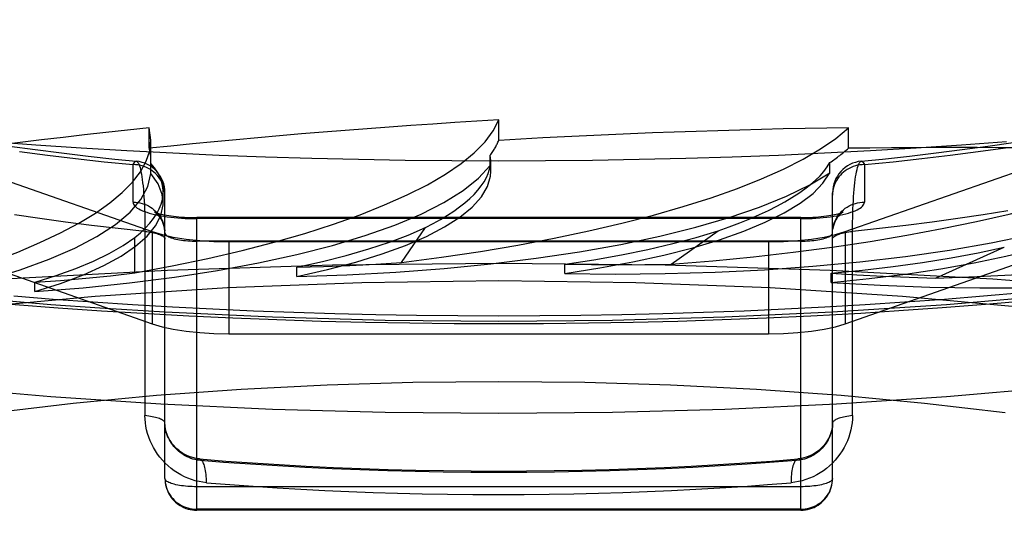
# Model space of a CAD drawing. Header units: inches. Extents: x 0 to 227, y 0 to 147.
# Tile 227 of 256: x 97.471 to 97.781, y 109.582 to 109.74. Entities that reach past the tile are written whole.
import ezdxf

# ---------------------------------------------------------------- set-up
doc = ezdxf.new("R2010")
doc.units = ezdxf.units.IN
doc.header["$LTSCALE"] = 12.4666666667
doc.header["$MEASUREMENT"] = 0
doc.linetypes.add('HIDDEN', pattern=[0.2, 0.1, -0.1])
doc.layers.get('0').update_dxf_attribs({"linetype": 'CONTINUOUS'})
doc.layers.add('DEFAULT_2', color=8, linetype='HIDDEN')

msp = doc.modelspace()

# ---------------------------------------------------------------- linework, layer by layer
at = {"color": 7, "linetype": 'Continuous'}
for p, q in [((97.4969107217, 109.6487085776), (97.5080274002, 109.6480257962)), ((97.5080274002, 109.6480257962), (97.5244232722, 109.6471219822)), ((97.7627770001, 109.6216283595), (97.7281923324, 109.619345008)), ((97.5507533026, 109.6177035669), (97.51562911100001, 109.619345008))]:
    msp.add_line(p, q, dxfattribs=at)
for points in [[(97.51562911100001, 109.619345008), (97.4810444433, 109.6216283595), (97.4471803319, 109.6245468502), (97.4142032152, 109.6280808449), (97.38228855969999, 109.6322169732), (97.35159031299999, 109.6369296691), (97.32227480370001, 109.6421992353), (97.2944803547, 109.6479946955), (97.2683607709, 109.6542904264), (97.2440359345, 109.6610506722), (97.22164399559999, 109.6682444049), (97.20128395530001, 109.675831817), (97.1830754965, 109.6837771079), (97.167094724, 109.6920372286), (97.15344041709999, 109.7005723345), (97.1421642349, 109.7093370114), (97.1333420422, 109.7182881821), (97.1270000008, 109.7273789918), (97.1231895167, 109.7365640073), (97.12295855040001, 109.7382313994)], [(98.12086702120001, 109.7382612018), (98.1206319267, 109.7365640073), (98.1168214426, 109.7273789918), (98.11047940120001, 109.7182881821), (98.1016572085, 109.7093370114), (98.0903810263, 109.7005723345), (98.0767267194, 109.6920372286), (98.0607459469, 109.6837771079), (98.0425374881, 109.675831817), (98.0221774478, 109.6682444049), (97.99978550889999, 109.6610506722), (97.9754606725, 109.6542904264), (97.94934108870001, 109.6479946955), (97.9215466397, 109.6421992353), (97.8922311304, 109.6369296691), (97.86153288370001, 109.6322169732), (97.82961822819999, 109.6280808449), (97.7966411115, 109.6245468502), (97.7627770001, 109.6216283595)], [(97.6219107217, 109.695836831), (97.60718612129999, 109.6958867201), (97.5924716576, 109.6960363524), (97.5777774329, 109.6962856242), (97.5631134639, 109.6966343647), (97.54848973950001, 109.697082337), (97.5339163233, 109.6976292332), (97.51940322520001, 109.6982746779), (97.50496038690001, 109.6990182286), (97.49059771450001, 109.6998593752), (97.4763250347, 109.7007975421), (97.46215211, 109.7018320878)], [(97.781669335, 109.7018320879), (97.76749641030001, 109.7007975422), (97.7532237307, 109.6998593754), (97.7388610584, 109.6990182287), (97.7244182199, 109.698274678), (97.7099051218, 109.6976292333), (97.6953317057, 109.697082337), (97.68070798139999, 109.6966343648), (97.6660440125, 109.6962856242), (97.6513497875, 109.6960363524), (97.6366353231, 109.6958867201), (97.6219107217, 109.695836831)], [(97.2927374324, 109.6755701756), (97.3044285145, 109.6731364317), (97.31628692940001, 109.6708078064), (97.3283076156, 109.6685826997), (97.3404875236, 109.6664594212), (97.3528209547, 109.6644370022), (97.3653036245, 109.662514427), (97.3779294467, 109.6606911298), (97.3906934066, 109.6589665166), (97.40358876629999, 109.6573403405), (97.4166097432, 109.6558123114), (97.42974886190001, 109.6543824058), (97.4429992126, 109.653050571), (97.45635344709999, 109.6518168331), (97.46980452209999, 109.6506812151), (97.4833446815, 109.6496438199), (97.4969107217, 109.6487085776)], [(97.7357882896, 109.6480235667), (97.747708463, 109.6487605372), (97.7614162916, 109.6497124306), (97.7750401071, 109.6507638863), (97.78857231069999, 109.6519147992)], [(97.5244232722, 109.6471219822), (97.53824233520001, 109.6464785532), (97.5521111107, 109.6459339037), (97.56602130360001, 109.6454881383), (97.5799647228, 109.6451413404), (97.5939329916, 109.6448935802), (97.6079183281, 109.644744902), (97.6219107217, 109.6446953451)], [(97.6219107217, 109.6446953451), (97.6360028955, 109.6447456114), (97.65008720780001, 109.6448964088), (97.66415343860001, 109.645147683), (97.6781936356, 109.6454993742), (97.6921992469, 109.6459513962), (97.7061619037, 109.6465036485), (97.7200731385, 109.6471560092), (97.7357882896, 109.6480235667)], [(97.6219107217, 109.6163863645), (97.58615094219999, 109.6167190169), (97.5507533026, 109.6177035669)], [(97.7281923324, 109.619345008), (97.6930681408, 109.6177035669), (97.65767050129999, 109.6167190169), (97.6219107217, 109.6163863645)]]:
    msp.add_lwpolyline(points, dxfattribs=at)
at = {"layer": 'DEFAULT_2', "color": 8, "linetype": 'HIDDEN'}
for p, q in [((97.3646051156, 109.7255341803), (97.5129166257, 109.6736179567)), ((97.73090481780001, 109.6736179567), (97.87921632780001, 109.7255341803)), ((97.6219107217, 109.7023511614), (97.6219107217, 109.7087833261)), ((97.5119461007, 109.699861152), (97.5119461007, 109.7062933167)), ((97.51248890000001, 109.7023597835), (97.5119461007, 109.7062933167)), ((97.73187534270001, 109.699861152), (97.73187534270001, 109.7062933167)), ((97.51249188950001, 109.6960862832), (97.51249188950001, 109.7023402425)), ((97.3646051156, 109.6965564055), (97.5129166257, 109.6446401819)), ((97.5069107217, 109.6828929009), (97.5069107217, 109.6947173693)), ((97.5124559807, 109.6951109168), (97.5124923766, 109.696087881)), ((97.5124559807, 109.6918955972), (97.5124559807, 109.6951109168)), ((97.6192057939, 109.6944353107), (97.6192057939, 109.6976506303)), ((97.61936436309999, 109.6958526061), (97.6192057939, 109.6976506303)), ((97.6193655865, 109.6925603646), (97.6193655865, 109.6958390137)), ((97.7260377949, 109.6921387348), (97.7260377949, 109.6953540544)), ((97.73090481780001, 109.6446401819), (97.87921632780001, 109.6965564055)), ((97.7369107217, 109.6947173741), (97.7369107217, 109.6828929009)), ((97.619363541, 109.6925520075), (97.6192057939, 109.6944353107)), ((97.51636721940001, 109.6826725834), (97.51636721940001, 109.6860948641)), ((97.5169107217, 109.5959595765), (97.5169107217, 109.6858336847)), ((97.7269107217, 109.5959595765), (97.7269107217, 109.6858336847)), ((97.5269107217, 109.5859595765), (97.5269107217, 109.6780572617)), ((97.7169107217, 109.6780572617), (97.5269107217, 109.6780572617)), ((97.7169107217, 109.67771652), (97.5269107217, 109.67771652)), ((97.7169107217, 109.5859595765), (97.7169107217, 109.6780572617)), ((97.5106152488, 109.6751648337), (97.51062039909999, 109.6157349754)), ((97.5129166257, 109.6736179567), (97.5129166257, 109.6446401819)), ((97.5913634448, 109.6639068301), (97.5988629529, 109.674914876)), ((97.6761741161, 109.6633698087), (97.6909452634, 109.6738735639)), ((97.73090481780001, 109.6736179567), (97.73090481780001, 109.6446401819)), ((97.50748093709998, 109.6606240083), (97.50748093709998, 109.6718018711)), ((97.7169107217, 109.6706454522), (97.5269107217, 109.6706454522)), ((97.5370390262, 109.6704695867), (97.5370390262, 109.6414918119)), ((97.5370390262, 109.6704695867), (97.70678241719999, 109.6704695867)), ((97.70678241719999, 109.6704695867), (97.70678241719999, 109.6414918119)), ((97.75933602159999, 109.6590292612), (97.7809299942, 109.6687095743)), ((97.55841507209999, 109.6595043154), (97.55841507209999, 109.6624286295)), ((97.64273454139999, 109.6604705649), (97.64273454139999, 109.663394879)), ((97.476024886, 109.6547631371), (97.476024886, 109.6576874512)), ((97.72642128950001, 109.6576325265), (97.72642128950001, 109.6605568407)), ((97.5169107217, 109.6482628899), (97.49642018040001, 109.6495909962)), ((97.7382394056, 109.6489861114), (97.7269107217, 109.6482628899)), ((97.7627770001, 109.6506061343), (97.7382394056, 109.6489861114)), ((97.5370390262, 109.6414918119), (97.70678241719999, 109.6414918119)), ((97.7268845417, 109.5952364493), (97.7269107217, 109.5959595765)), ((97.7169107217, 109.5933713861), (97.5269107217, 109.5933713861)), ((97.7266772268, 109.5938112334), (97.7268089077, 109.5945847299)), ((97.726806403, 109.5945189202), (97.7268852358, 109.5952703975)), ((97.7169107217, 109.5863003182), (97.5269107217, 109.5863003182)), ((97.7169107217, 109.5859595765), (97.5269107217, 109.5859595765))]:
    msp.add_line(p, q, dxfattribs=at)
for points in [[(97.49642018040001, 109.6495909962), (97.4810444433, 109.6506061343), (97.4471803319, 109.653524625), (97.4142032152, 109.6570586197), (97.38228855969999, 109.6611947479), (97.35159031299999, 109.6659074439), (97.32227480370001, 109.67117701), (97.2944803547, 109.6769724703), (97.2683607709, 109.6832682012), (97.2440359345, 109.690028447), (97.22164399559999, 109.6972221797), (97.20128395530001, 109.7048095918), (97.1830754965, 109.7127548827), (97.167094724, 109.7210150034), (97.15344041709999, 109.7295501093), (97.1421642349, 109.7383147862), (97.1333420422, 109.7472659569), (97.1270000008, 109.7563567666), (97.1231895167, 109.7655417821), (97.1219107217, 109.7747736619)], [(98.1219107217, 109.7747736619), (98.1206319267, 109.7655417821), (98.1168214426, 109.7563567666), (98.11047940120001, 109.7472659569), (98.1016572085, 109.7383147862), (98.0903810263, 109.7295501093), (98.0767267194, 109.7210150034), (98.0607459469, 109.7127548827), (98.0425374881, 109.7048095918), (98.0221774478, 109.6972221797), (97.99978550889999, 109.690028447), (97.9754606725, 109.6832682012), (97.94934108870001, 109.6769724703), (97.9215466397, 109.67117701), (97.8922311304, 109.6659074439), (97.86153288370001, 109.6611947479), (97.82961822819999, 109.6570586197), (97.7966411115, 109.653524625), (97.7627770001, 109.6506061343)], [(97.73593450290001, 109.6957859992), (97.7426369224, 109.6964658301), (97.7511197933, 109.6973917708), (97.75947915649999, 109.6983783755), (97.7677060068, 109.6994241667), (97.7757924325, 109.7005276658), (97.7837296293, 109.7016871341)], [(97.4680414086, 109.7005259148), (97.4761246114, 109.6994229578), (97.48434826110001, 109.6983776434), (97.4927048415, 109.6973914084), (97.5011857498, 109.6964657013), (97.50788694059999, 109.6957859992)], [(97.4711522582, 109.6987972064), (97.4799165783, 109.6976744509), (97.4888041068, 109.6966194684), (97.4978005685, 109.695633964), (97.5069107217, 109.6947173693)], [(97.7369107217, 109.6947173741), (97.7460207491, 109.6956339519), (97.75501714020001, 109.696619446), (97.7639046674, 109.6976744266), (97.772669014, 109.6987971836), (97.7812994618, 109.6999865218)], [(97.5069107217, 109.6947173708), (97.5070965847, 109.695100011), (97.5072841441, 109.695398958), (97.5074712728, 109.6956136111), (97.5076579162, 109.6957433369), (97.5078434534, 109.6957878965), (97.5078868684, 109.6957860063)], [(97.5169107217, 109.6850581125), (97.5168852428, 109.6857471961), (97.5168089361, 109.6864327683), (97.5166821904, 109.6871113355), (97.5165056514, 109.68777944), (97.516280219, 109.6884336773), (97.51600704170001, 109.6890707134), (97.51568751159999, 109.6896873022), (97.515323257, 109.6902803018), (97.5149161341, 109.6908466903), (97.5144682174, 109.6913835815), (97.51398178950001, 109.6918882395), (97.513459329, 109.6923580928), (97.51290349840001, 109.6927907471), (97.5123171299, 109.6931839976), (97.5117032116, 109.6935358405), (97.5110648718, 109.6938444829), (97.5104053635, 109.6941083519), (97.5097280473, 109.6943261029), (97.50903637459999, 109.6944966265), (97.5083338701, 109.6946190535), (97.5076241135, 109.6946927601), (97.5069107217, 109.6947173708)], [(97.5078868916, 109.695786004), (97.5080273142, 109.6957473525), (97.5082089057, 109.695622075), (97.50838763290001, 109.6954127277), (97.5085629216, 109.6951202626), (97.50873417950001, 109.6947459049), (97.50890087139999, 109.6942911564), (97.50906242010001, 109.6937577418), (97.50921833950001, 109.6931476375), (97.5093680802, 109.6924629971), (97.50951121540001, 109.6917061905), (97.5096472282, 109.6908797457), (97.50977575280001, 109.6899863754), (97.5098963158, 109.6890289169), (97.5100086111, 109.6880104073), (97.51011223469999, 109.6869338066), (97.5102069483, 109.6858022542), (97.510292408, 109.6846188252), (97.5103684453, 109.6833866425), (97.5104347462, 109.6821091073), (97.5104912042, 109.6807895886), (97.5105375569, 109.6794317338), (97.51057377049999, 109.6780392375), (97.5105996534, 109.6766157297), (97.5106152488, 109.6751648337)], [(97.7369107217, 109.6947173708), (97.7361973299, 109.6946927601), (97.7354875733, 109.6946190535), (97.7347850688, 109.6944966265), (97.73409339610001, 109.6943261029), (97.7334160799, 109.6941083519), (97.73275657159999, 109.6938444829), (97.7321182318, 109.6935358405), (97.7315043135, 109.6931839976), (97.730917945, 109.6927907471), (97.73036211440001, 109.6923580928), (97.7298396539, 109.6918882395), (97.729353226, 109.6913835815), (97.7289053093, 109.6908466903), (97.72849818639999, 109.6902803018), (97.7281339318, 109.6896873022), (97.7278144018, 109.6890707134), (97.7275412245, 109.6884336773), (97.72731579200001, 109.68777944), (97.72713925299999, 109.6871113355), (97.72701250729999, 109.6864327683), (97.7269362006, 109.6857471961), (97.7269107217, 109.6850581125)], [(97.7332010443, 109.6157349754), (97.73320619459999, 109.6751648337), (97.73322179, 109.6766157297), (97.733247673, 109.6780392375), (97.73328388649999, 109.6794317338), (97.7333302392, 109.6807895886), (97.73338669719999, 109.6821091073), (97.7334529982, 109.6833866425), (97.73352903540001, 109.6846188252), (97.7336144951, 109.6858022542), (97.7337092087, 109.6869338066), (97.73381283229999, 109.6880104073), (97.7339251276, 109.6890289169), (97.7340456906, 109.6899863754), (97.7341742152, 109.6908797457), (97.734310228, 109.6917061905), (97.7344533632, 109.6924629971), (97.7346031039, 109.6931476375), (97.7347590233, 109.6937577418), (97.73492057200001, 109.6942911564), (97.7350872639, 109.6947459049), (97.7352585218, 109.6951202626), (97.7354338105, 109.6954127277), (97.7356125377, 109.695622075), (97.7357941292, 109.6957473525), (97.7359345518, 109.695786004)], [(97.7359345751, 109.6957860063), (97.73597799, 109.6957878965), (97.73616352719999, 109.6957433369), (97.73635017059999, 109.6956136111), (97.7365372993, 109.695398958), (97.73672485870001, 109.695100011), (97.7369107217, 109.6947173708)], [(97.3980673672, 109.6463910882), (97.41214892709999, 109.6482719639), (97.4255232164, 109.6504216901), (97.4382287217, 109.6528483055), (97.45014998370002, 109.6555276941), (97.4612051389, 109.6584453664), (97.4713318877, 109.6615804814), (97.48045659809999, 109.6649150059), (97.488531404, 109.6684260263), (97.4954950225, 109.6720928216), (97.5013140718, 109.6758907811), (97.50594078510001, 109.6797978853), (97.5093570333, 109.6837856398), (97.5115245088, 109.6878137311), (97.5124559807, 109.6918955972)], [(97.476024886, 109.6547631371), (97.49115444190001, 109.655982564), (97.5057678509, 109.6574985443), (97.51990840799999, 109.6593172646), (97.53344622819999, 109.6614201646), (97.5462909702, 109.6637966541), (97.558367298, 109.6664290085), (97.5695905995, 109.6693027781), (97.5798983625, 109.6723975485), (97.5892163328, 109.6756956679), (97.59749512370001, 109.6791743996), (97.6046729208, 109.6828142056), (97.61071275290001, 109.6865878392), (97.61554984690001, 109.6904573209), (97.6192057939, 109.6944353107)], [(97.51636458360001, 109.6826744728), (97.5160404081, 109.685353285), (97.5147435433, 109.6886336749), (97.5124559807, 109.6918955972)], [(97.55841507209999, 109.6595043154), (97.5680752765, 109.66169538), (97.57699381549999, 109.6640584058), (97.58519355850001, 109.666601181), (97.59260589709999, 109.6693003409), (97.5991808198, 109.6721413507), (97.6048854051, 109.6751055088), (97.60967684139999, 109.6781757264), (97.6135347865, 109.681332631), (97.6164274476, 109.6845584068), (97.61834636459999, 109.6878312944), (97.61927009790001, 109.6911201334), (97.619363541, 109.6925520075)], [(97.55841507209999, 109.6595043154), (97.5741329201, 109.660025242), (97.5895414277, 109.660861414), (97.604687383, 109.6620169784), (97.6194304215, 109.6634794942), (97.6336744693, 109.6652425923), (97.6473334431, 109.6672922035), (97.6603143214, 109.6696179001), (97.6725418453, 109.6722023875), (97.68393104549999, 109.6750316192), (97.6944180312, 109.6780854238), (97.7039288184, 109.6813473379), (97.71240871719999, 109.6847921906), (97.719768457, 109.6883854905), (97.7260377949, 109.6921387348)], [(97.64273454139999, 109.6604705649), (97.6537180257, 109.6621941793), (97.6640864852, 109.6641204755), (97.6738676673, 109.6662560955), (97.68297832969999, 109.668581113), (97.6913594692, 109.6710834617), (97.69896611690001, 109.6737462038), (97.70574464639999, 109.6765544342), (97.711662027, 109.6794899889), (97.7166749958, 109.6825367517), (97.7207606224, 109.685673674), (97.7238768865, 109.6888710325), (97.7260377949, 109.6921387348)], [(97.476024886, 109.6547631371), (97.4840682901, 109.6573550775), (97.4912659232, 109.6600830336), (97.49763508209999, 109.6629557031), (97.5031238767, 109.6659469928), (97.50769280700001, 109.669040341), (97.51132199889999, 109.6722158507), (97.51398075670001, 109.6754547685), (97.51566204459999, 109.6787371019), (97.5163465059, 109.6820438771), (97.51636458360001, 109.6826744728)], [(97.5069107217, 109.6828929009), (97.50694704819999, 109.6825807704), (97.5070558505, 109.6822704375), (97.5072375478, 109.6819612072), (97.50749088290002, 109.6816551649), (97.50781523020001, 109.681353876), (97.5082091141, 109.6810582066), (97.50867155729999, 109.6807691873), (97.5092004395, 109.6804878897), (97.5097941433, 109.6802154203), (97.51045018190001, 109.6799527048), (97.5111665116, 109.6797007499), (97.5119401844, 109.6794604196), (97.5127686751, 109.6792326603), (97.5136486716, 109.6790182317), (97.51457723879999, 109.678817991), (97.51555072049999, 109.6786325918), (97.51656577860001, 109.678462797), (97.517618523, 109.6783091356), (97.51870537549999, 109.6781722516), (97.5198220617, 109.6780525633), (97.5209644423, 109.6779506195), (97.52212853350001, 109.6778666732), (97.5233109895, 109.6778011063), (97.52450575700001, 109.6777540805), (97.5257047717, 109.6777259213), (97.5269107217, 109.67771652)], [(97.5069107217, 109.6828929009), (97.5076241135, 109.6828682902), (97.5083338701, 109.6827945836), (97.50903637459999, 109.6826721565), (97.5097280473, 109.682501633), (97.5104053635, 109.682283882), (97.5110648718, 109.682020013), (97.5117032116, 109.6817113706), (97.5123171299, 109.6813595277), (97.51290349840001, 109.6809662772), (97.513459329, 109.6805336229), (97.51398178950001, 109.6800637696), (97.5144682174, 109.6795591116), (97.5149161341, 109.6790222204), (97.515323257, 109.6784558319), (97.51568751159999, 109.6778628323), (97.51600704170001, 109.6772462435), (97.516280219, 109.6766092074), (97.5165056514, 109.6759549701), (97.5166821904, 109.6752868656), (97.5168089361, 109.6746082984), (97.5168852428, 109.6739227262)], [(97.64273454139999, 109.6604705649), (97.6585631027, 109.660277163), (97.6742985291, 109.6604081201), (97.6899896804, 109.6608654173), (97.7054899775, 109.6616431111), (97.72070053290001, 109.6627392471), (97.7355271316, 109.6641438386), (97.74987116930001, 109.6658507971), (97.76364692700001, 109.6678464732), (97.77676130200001, 109.6701208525), (97.7891378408, 109.6726569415), (97.80069263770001, 109.6754418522), (97.8113549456, 109.6784532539), (97.8210137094, 109.6816611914), (97.8297059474, 109.6850756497)], [(97.7169107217, 109.67771652), (97.71811670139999, 109.677725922), (97.7193157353, 109.6777540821), (97.72051050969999, 109.6778011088), (97.72169296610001, 109.6778666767), (97.72285705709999, 109.677950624), (97.7239994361, 109.6780525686), (97.7251161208, 109.6781722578), (97.7262029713, 109.6783091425), (97.72725571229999, 109.6784628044), (97.72827076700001, 109.6786325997), (97.72924424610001, 109.6788179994), (97.730172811, 109.6790182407), (97.73105280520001, 109.6792326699), (97.73188129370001, 109.6794604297), (97.7326549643, 109.6797007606), (97.7333712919, 109.6799527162), (97.73402732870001, 109.6802154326), (97.7346210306, 109.6804879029), (97.7351499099, 109.680769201), (97.73561235, 109.6810582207), (97.7360062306, 109.6813538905), (97.7363305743, 109.6816551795), (97.73658390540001, 109.6819612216), (97.73676559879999, 109.6822704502), (97.736874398, 109.682580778), (97.7369107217, 109.6828929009)], [(97.72642128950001, 109.6576325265), (97.7383943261, 109.6588363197), (97.74989766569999, 109.6602673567), (97.7609630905, 109.6619309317), (97.771495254, 109.6638111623), (97.7814279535, 109.6658988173), (97.79070553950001, 109.6681792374), (97.7992652, 109.6706401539), (97.80706221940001, 109.6732651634), (97.8140431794, 109.6760403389), (97.8201713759, 109.6789459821), (97.8253854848, 109.6819547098), (97.8297059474, 109.6850756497)], [(97.7269107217, 109.6732336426), (97.7269362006, 109.6739227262), (97.72701250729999, 109.6746082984), (97.72713925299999, 109.6752868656), (97.72731579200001, 109.6759549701), (97.7275412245, 109.6766092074), (97.7278144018, 109.6772462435), (97.7281339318, 109.6778628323), (97.72849818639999, 109.6784558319), (97.7289053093, 109.6790222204), (97.729353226, 109.6795591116), (97.7298396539, 109.6800637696), (97.73036211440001, 109.6805336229), (97.730917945, 109.6809662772), (97.7315043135, 109.6813595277), (97.7321182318, 109.6817113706), (97.73275657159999, 109.682020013), (97.7334160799, 109.682283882), (97.73409339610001, 109.682501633), (97.7347850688, 109.6826721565), (97.7354875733, 109.6827945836), (97.7361973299, 109.6828682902), (97.7369107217, 109.6828929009)], [(97.5136568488, 109.6797785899), (97.51362622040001, 109.6797956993), (97.51362163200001, 109.6797982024), (97.5136559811, 109.6797818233), (97.5137319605, 109.6797481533), (97.5138529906, 109.679698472), (97.51402271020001, 109.6796340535), (97.51424414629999, 109.6795564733), (97.51452077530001, 109.6794671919), (97.5148544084, 109.6793682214), (97.51524718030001, 109.679261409), (97.51569935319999, 109.6791490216), (97.5162111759, 109.6790331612), (97.5167812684, 109.6789161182), (97.51740784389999, 109.6788000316), (97.5180881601, 109.678686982), (97.5188187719, 109.6785789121), (97.5195959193, 109.6784775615), (97.5204150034, 109.678384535), (97.5212716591, 109.6783011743), (97.5221607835, 109.67822868), (97.5230774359, 109.6781680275), (97.5240161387, 109.6781200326), (97.5249716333, 109.678085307), (97.5259376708, 109.6780643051), (97.5269107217, 109.6780572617)], [(97.5169107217, 109.6732336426), (97.51688383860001, 109.6739154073), (97.5168031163, 109.6745939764), (97.51666787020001, 109.6752679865), (97.51648183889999, 109.6759199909), (97.51625126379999, 109.6765380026), (97.51598600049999, 109.6771094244), (97.5156990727, 109.6776231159), (97.5154027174, 109.6780748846), (97.5151123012, 109.6784590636), (97.51483554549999, 109.6787816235), (97.514581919, 109.6790452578), (97.51435431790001, 109.6792583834), (97.5141555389, 109.679427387), (97.51398686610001, 109.6795584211), (97.513848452, 109.6796571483), (97.5137416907, 109.6797273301), (97.51366678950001, 109.6797728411), (97.5136568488, 109.6797785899)], [(97.7169107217, 109.6780572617), (97.71787612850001, 109.6780641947), (97.7188349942, 109.6780848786), (97.71978386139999, 109.6781190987), (97.72071660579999, 109.678166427), (97.7216280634, 109.6782262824), (97.722512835, 109.6782978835), (97.72336605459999, 109.6783802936), (97.72418262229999, 109.6784723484), (97.7249581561, 109.6785727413), (97.72568809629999, 109.6786799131), (97.72636872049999, 109.6787921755), (97.7269964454, 109.6789076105), (97.7275684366, 109.6790241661), (97.7280827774, 109.6791397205), (97.7285380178, 109.6792520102), (97.7289341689, 109.6793589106), (97.729271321, 109.6794581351), (97.7295515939, 109.6795478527), (97.72977677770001, 109.6796260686), (97.72995042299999, 109.6796913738), (97.7300755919, 109.6797422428), (97.7301563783, 109.6797776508), (97.7301955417, 109.6797960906)], [(97.7301955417, 109.6797960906), (97.7301993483, 109.6797979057), (97.7301684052, 109.6797807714), (97.7301061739, 109.6797437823), (97.73001545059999, 109.6796857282), (97.7298978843, 109.6796045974), (97.7297556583, 109.6794985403), (97.72958991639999, 109.6793646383), (97.7294024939, 109.6792000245), (97.7291948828, 109.6790009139), (97.7289691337, 109.6787631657), (97.72872866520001, 109.6784831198), (97.72847691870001, 109.6781560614), (97.7282205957, 109.6777805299), (97.7279657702, 109.6773537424), (97.7277214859, 109.6768777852), (97.72749575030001, 109.6763541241), (97.7272973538, 109.6757879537), (97.72713378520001, 109.6751846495), (97.7270117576, 109.6745520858)], [(97.78208991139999, 109.6801442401), (97.77427177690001, 109.6789092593), (97.7663116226, 109.6777366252), (97.7582168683, 109.6766274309), (97.7499950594, 109.6755827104), (97.7416538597, 109.6746034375), (97.7332010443, 109.673690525)], [(97.51062039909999, 109.673690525), (97.50216758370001, 109.6746034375), (97.493826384, 109.6755827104), (97.4856045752, 109.6766274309), (97.4775098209, 109.6777366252), (97.4695496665, 109.6789092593)], [(97.51062039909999, 109.673690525), (97.51122615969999, 109.6736217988), (97.51181304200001, 109.6735428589), (97.51237847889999, 109.6734540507), (97.51291999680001, 109.6733557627), (97.5134352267, 109.6732484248), (97.5139219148, 109.6731325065), (97.5143779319, 109.6730085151), (97.5148012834, 109.6728769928), (97.515190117, 109.6727385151), (97.51554273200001, 109.6725936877), (97.51585758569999, 109.6724431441), (97.51613330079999, 109.672287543), (97.51636867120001, 109.672127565), (97.51656266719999, 109.67196391), (97.5167144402, 109.6717972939), (97.51682332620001, 109.6716284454), (97.5168888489, 109.6714581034), (97.5169107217, 109.6712870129)], [(97.5129166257, 109.6736179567), (97.5160183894, 109.6726967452), (97.5195408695, 109.6719271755), (97.52353399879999, 109.6713027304), (97.52784797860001, 109.6708429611), (97.5323330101, 109.6705674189), (97.5370390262, 109.6704695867)], [(97.5169107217, 109.6732336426), (97.5169362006, 109.6730490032), (97.5170125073, 109.6728653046), (97.5171392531, 109.6726834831), (97.51731579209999, 109.672504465), (97.5175412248, 109.6723291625), (97.51781440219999, 109.6721584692), (97.51813393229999, 109.6719932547), (97.5184981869, 109.671834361), (97.51890530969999, 109.6716825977), (97.51935322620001, 109.6715387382), (97.5198396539, 109.6714035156), (97.5203621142, 109.6712776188), (97.52091794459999, 109.6711616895), (97.5215043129, 109.6710563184), (97.52211823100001, 109.6709620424), (97.5227565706, 109.6708793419), (97.5234160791, 109.6708086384), (97.52409339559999, 109.6707502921), (97.5247850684, 109.6707046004), (97.52548757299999, 109.6706717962), (97.5261973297, 109.6706520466), (97.5269107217, 109.6706454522)], [(97.5584296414, 109.662432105), (97.5664448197, 109.6642252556), (97.57396070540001, 109.6661369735), (97.5809878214, 109.6681706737), (97.5874945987, 109.6703161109), (97.59344946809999, 109.67256304), (97.5988629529, 109.674914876)], [(97.642751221, 109.6633976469), (97.6518477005, 109.6648033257), (97.66053202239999, 109.6663482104), (97.66881684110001, 109.6680351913), (97.6766641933, 109.6698555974), (97.684036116, 109.6718007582), (97.6909452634, 109.6738735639)], [(97.70678241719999, 109.6704695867), (97.7114884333, 109.6705674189), (97.7159734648, 109.6708429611), (97.72028744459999, 109.6713027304), (97.72428057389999, 109.6719271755), (97.72780305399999, 109.6726967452), (97.73090481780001, 109.6736179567)], [(97.7169107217, 109.6706454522), (97.71762411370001, 109.6706520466), (97.7183338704, 109.6706717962), (97.719036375, 109.6707046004), (97.7197280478, 109.6707502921), (97.7204053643, 109.6708086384), (97.72106487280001, 109.6708793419), (97.7217032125, 109.6709620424), (97.72231713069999, 109.6710563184), (97.7229034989, 109.6711616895), (97.7234593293, 109.6712776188), (97.72398178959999, 109.6714035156), (97.7244682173, 109.6715387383), (97.7249161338, 109.6716825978), (97.72532325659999, 109.671834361), (97.7256875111, 109.6719932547), (97.7260070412, 109.6721584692), (97.72628021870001, 109.6723291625), (97.72650565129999, 109.6725044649), (97.72668219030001, 109.672683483), (97.7268089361, 109.6728653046), (97.72688524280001, 109.6730490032), (97.7269107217, 109.6732336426)], [(97.72642128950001, 109.6576325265), (97.74187962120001, 109.6567306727), (97.7574638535, 109.6561524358), (97.7732234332, 109.6558975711), (97.78901002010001, 109.655966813), (97.80472491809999, 109.6563626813), (97.82026864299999, 109.6570795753), (97.83554000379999, 109.6581159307), (97.8504454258, 109.6594621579), (97.86488650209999, 109.6611125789), (97.878776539, 109.6630538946), (97.8920242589, 109.6652771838), (97.9045450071, 109.6677636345), (97.9162093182, 109.670488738), (97.9270603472, 109.6734606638)], [(97.7269107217, 109.6712870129), (97.72693259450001, 109.6714581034), (97.7269981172, 109.6716284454), (97.7271070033, 109.6717972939), (97.7272587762, 109.67196391), (97.7274527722, 109.672127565), (97.7276881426, 109.672287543), (97.7279638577, 109.6724431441), (97.7282787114, 109.6725936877), (97.72863132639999, 109.6727385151), (97.72902016, 109.6728769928), (97.7294435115, 109.6730085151), (97.7298995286, 109.6731325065), (97.7303862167, 109.6732484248), (97.7309014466, 109.6733557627), (97.7314429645, 109.6734540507), (97.7320084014, 109.6735428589), (97.7325952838, 109.6736217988), (97.7332010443, 109.673690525)], [(97.4760369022, 109.6576915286), (97.4827272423, 109.6598176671), (97.4888463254, 109.6620381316), (97.4944022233, 109.6643567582), (97.4993707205, 109.6667620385), (97.50372760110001, 109.6692424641), (97.50748093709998, 109.6718018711)], [(97.7264395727, 109.6605588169), (97.73634096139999, 109.6615343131), (97.7459298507, 109.6626654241), (97.75522064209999, 109.6639544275), (97.7641701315, 109.6653944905), (97.7727351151, 109.6669787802), (97.7809299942, 109.6687095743)], [(97.5584296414, 109.662432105), (97.566765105, 109.6626650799), (97.5750325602, 109.6629885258), (97.5832320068, 109.6634024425), (97.5913634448, 109.6639068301)], [(97.6219107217, 109.6636507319), (97.5696164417, 109.6630909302), (97.51767938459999, 109.6614153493), (97.46645433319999, 109.6586354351), (97.4162912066, 109.6547701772), (97.3675326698, 109.6498459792), (97.3205117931, 109.6438964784), (97.2755497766, 109.6369623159), (97.2329537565, 109.6290908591), (97.193014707, 109.6203358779), (97.15600545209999, 109.6107571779), (97.1221788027, 109.6004201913), (97.0917658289, 109.58939553), (97.0649742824, 109.5777585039), (97.0419871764, 109.5655886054), (97.02296153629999, 109.5529689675), (97.0080273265, 109.539985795), (96.9972865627, 109.5267277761), (96.9908126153, 109.5132854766), (96.98864970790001, 109.499750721)], [(97.4760369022, 109.6576915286), (97.48408942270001, 109.6582955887), (97.4920142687, 109.6589856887), (97.4998114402, 109.6597618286), (97.50748093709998, 109.6606240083)], [(98.2551717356, 109.499750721), (98.2530088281, 109.5132854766), (98.2465348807, 109.5267277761), (98.23579411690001, 109.539985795), (98.22085990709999, 109.5529689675), (98.20183426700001, 109.5655886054), (98.17884716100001, 109.5777585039), (98.15205561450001, 109.58939553), (98.1216426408, 109.6004201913), (98.08781599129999, 109.6107571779), (98.05080673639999, 109.6203358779), (98.0108676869, 109.6290908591), (97.9682716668, 109.6369623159), (97.92330965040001, 109.6438964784), (97.87628877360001, 109.6498459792), (97.8275302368, 109.6547701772), (97.7773671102, 109.6586354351), (97.7261420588, 109.6614153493), (97.6742050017, 109.6630909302), (97.6219107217, 109.6636507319)], [(97.642751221, 109.6633976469), (97.651116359, 109.6632524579), (97.6594752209, 109.6631994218), (97.6678278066, 109.6632385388), (97.6761741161, 109.6633698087)], [(97.6219107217, 109.6581166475), (97.57882471, 109.6575622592), (97.5365587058, 109.6559409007), (97.49491558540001, 109.6532370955), (97.45448672, 109.6494972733), (97.4156818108, 109.6447427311), (97.3788487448, 109.6390333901), (97.3443732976, 109.6324108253), (97.3125515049, 109.6249513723), (97.28373039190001, 109.6167152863), (97.2581427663, 109.607792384), (97.2360835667, 109.598259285), (97.2177134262, 109.5882158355), (97.2032638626, 109.5777520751), (97.1928171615, 109.5669740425), (97.1865325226, 109.5559817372), (97.1844107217, 109.5448833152)], [(98.0594107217, 109.5448833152), (98.0572889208, 109.5559817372), (98.0510042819, 109.5669740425), (98.0405575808, 109.5777520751), (98.02610801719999, 109.5882158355), (98.00773787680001, 109.598259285), (97.9856786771, 109.607792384), (97.9600910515, 109.6167152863), (97.93126993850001, 109.6249513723), (97.8994481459, 109.6324108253), (97.8649726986, 109.6390333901), (97.8281396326, 109.6447427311), (97.7893347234, 109.6494972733), (97.74890585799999, 109.6532370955), (97.7072627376, 109.6559409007), (97.6649967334, 109.6575622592), (97.6219107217, 109.6581166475)], [(97.7264395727, 109.6605588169), (97.73458021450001, 109.6600398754), (97.7427765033, 109.659611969), (97.751028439, 109.6592750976), (97.75933602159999, 109.6590292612)], [(97.78664385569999, 109.6543726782), (97.7744100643, 109.6532978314), (97.7620716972, 109.6523062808), (97.7496373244, 109.6513986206), (97.7371153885, 109.6505755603), (97.7245145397, 109.6498375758), (97.7118433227, 109.6491852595), (97.6991104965, 109.6486189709), (97.68632472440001, 109.648139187), (97.6734948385, 109.6477461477), (97.66062958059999, 109.6474402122), (97.6477378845, 109.6472215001), (97.6348330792, 109.6470902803), (97.6219107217, 109.6470464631)], [(97.6219107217, 109.6470464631), (97.60898854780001, 109.6470902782), (97.5960838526, 109.647221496), (97.58319217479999, 109.6474402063), (97.5703268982, 109.6477461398), (97.55749701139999, 109.648139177), (97.5447112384, 109.648618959), (97.53197841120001, 109.6491852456), (97.51930719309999, 109.6498375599), (97.5067063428, 109.6505755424), (97.4941844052, 109.6513986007), (97.4817500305, 109.652306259), (97.46941166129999, 109.6532978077)], [(97.6219107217, 109.6453641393), (97.58615094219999, 109.6456967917), (97.5507533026, 109.6466813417), (97.5169107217, 109.6482628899)], [(97.7269107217, 109.6482628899), (97.6930681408, 109.6466813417), (97.65767050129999, 109.6456967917), (97.6219107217, 109.6453641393)], [(97.5129166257, 109.6446401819), (97.5160183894, 109.6437189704), (97.5195408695, 109.6429494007), (97.52353399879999, 109.6423249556), (97.52784797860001, 109.6418651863), (97.5323330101, 109.6415896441), (97.5370390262, 109.6414918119)], [(97.70678241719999, 109.6414918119), (97.7114884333, 109.6415896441), (97.7159734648, 109.6418651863), (97.72028744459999, 109.6423249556), (97.72428057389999, 109.6429494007), (97.72780305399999, 109.6437189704), (97.73090481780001, 109.6446401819)], [(97.29630319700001, 109.5702648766), (97.30794630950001, 109.5767876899), (97.3215375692, 109.5830476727), (97.3369662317, 109.5890089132), (97.3541325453, 109.5946276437), (97.3729457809, 109.5998810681), (97.3933191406, 109.6047407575), (97.4151410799, 109.6091798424), (97.438342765, 109.6131726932), (97.4627092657, 109.6166871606), (97.4880841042, 109.6196869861), (97.5142230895, 109.6221588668), (97.5409079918, 109.6240754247), (97.5679044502, 109.625442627), (97.5948669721, 109.6262569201), (97.6219107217, 109.6265194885)], [(97.6219107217, 109.6265194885), (97.6489751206, 109.6262564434), (97.6759553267, 109.6254410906), (97.7029671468, 109.624072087), (97.72966316, 109.622153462), (97.7558067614, 109.6196796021), (97.78118130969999, 109.6166780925)], [(97.5169107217, 109.6133314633), (97.5168888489, 109.6135025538), (97.51682332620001, 109.6136728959), (97.5167144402, 109.6138417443), (97.51656266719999, 109.6140083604), (97.51636867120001, 109.6141720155), (97.51613330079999, 109.6143319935), (97.51585758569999, 109.6144875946), (97.51554273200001, 109.6146381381), (97.515190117, 109.6147829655), (97.5148012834, 109.6149214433), (97.5143779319, 109.6150529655), (97.5139219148, 109.615176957), (97.5134352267, 109.6152928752), (97.51291999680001, 109.6154002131), (97.51237847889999, 109.6154985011), (97.51181304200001, 109.6155873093), (97.51122615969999, 109.6156662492), (97.51062039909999, 109.6157349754)], [(97.5299752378, 109.5946119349), (97.52879591, 109.5947465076), (97.5276212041, 109.5949542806), (97.5264484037, 109.5952356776), (97.5252856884, 109.5955893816), (97.52413851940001, 109.596014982), (97.5230121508, 109.5965100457), (97.5219120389, 109.5970730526), (97.5208428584, 109.5977007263), (97.5198096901, 109.5983905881), (97.51881661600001, 109.5991386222), (97.5178682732, 109.5999414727), (97.5169679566, 109.6007946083), (97.5161198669, 109.6016936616), (97.51532584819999, 109.6026347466), (97.5145887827, 109.6036135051), (97.5139097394, 109.6046269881), (97.5132902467, 109.6056720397), (97.512731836, 109.606744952), (97.5122359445, 109.6078431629), (97.5118044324, 109.6089601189), (97.511439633, 109.6100905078), (97.5111416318, 109.6112280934), (97.5109117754, 109.612366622), (97.510748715, 109.6135009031), (97.51065149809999, 109.6146227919), (97.51062039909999, 109.6157349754)], [(97.7332010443, 109.6157349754), (97.7331699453, 109.6146227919), (97.7330727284, 109.6135009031), (97.73290966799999, 109.612366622), (97.7326798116, 109.6112280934), (97.73238181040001, 109.6100905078), (97.73201701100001, 109.6089601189), (97.73158549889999, 109.6078431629), (97.7310896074, 109.606744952), (97.7305311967, 109.6056720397), (97.729911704, 109.6046269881), (97.72923266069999, 109.6036135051), (97.7284955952, 109.6026347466), (97.7277015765, 109.6016936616), (97.7268534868, 109.6007946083), (97.7259531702, 109.5999414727), (97.7250048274, 109.5991386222), (97.7240117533, 109.5983905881), (97.722978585, 109.5977007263), (97.72190940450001, 109.5970730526), (97.72080929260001, 109.5965100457), (97.719682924, 109.596014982), (97.7185357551, 109.5955893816), (97.71737303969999, 109.5952356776), (97.71620023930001, 109.5949542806), (97.7150255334, 109.5947465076), (97.71384620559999, 109.5946119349)], [(97.7332010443, 109.6157349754), (97.7325952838, 109.6156662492), (97.7320084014, 109.6155873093), (97.7314429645, 109.6154985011), (97.7309014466, 109.6154002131), (97.7303862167, 109.6152928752), (97.7298995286, 109.615176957), (97.7294435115, 109.6150529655), (97.72902016, 109.6149214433), (97.72863132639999, 109.6147829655), (97.7282787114, 109.6146381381), (97.7279638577, 109.6144875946), (97.7276881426, 109.6143319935), (97.7274527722, 109.6141720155), (97.7272587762, 109.6140083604), (97.7271070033, 109.6138417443), (97.7269981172, 109.6136728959), (97.72693259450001, 109.6135025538), (97.7269107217, 109.6133314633)], [(97.5274154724, 109.6021459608), (97.5266843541, 109.6022551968), (97.5259521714, 109.6024157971), (97.52522475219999, 109.6026268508), (97.5245071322, 109.6028869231), (97.5238044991, 109.6031938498), (97.5231217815, 109.6035448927), (97.52246370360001, 109.6039366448), (97.52183469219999, 109.6043650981), (97.5212382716, 109.6048260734), (97.5206780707, 109.605314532), (97.52015527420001, 109.6058269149), (97.5196713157, 109.6063591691), (97.51922694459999, 109.6069076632), (97.51882270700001, 109.6074687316), (97.51845884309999, 109.6080388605), (97.5181355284, 109.6086142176), (97.51785182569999, 109.6091927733), (97.5176071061, 109.609772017), (97.51740031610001, 109.6103507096), (97.5172306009, 109.6109276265), (97.5170974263, 109.6115010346), (97.51700022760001, 109.6120695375), (97.51693855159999, 109.6126316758), (97.51691193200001, 109.6131866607), (97.5169107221, 109.613329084)], [(97.5269107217, 109.6018075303), (97.5263025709, 109.601927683), (97.525694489, 109.6020848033), (97.5250885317, 109.6022793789), (97.5244877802, 109.6025105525), (97.5238950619, 109.6027774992), (97.5233131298, 109.6030790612), (97.5227447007, 109.6034138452), (97.5221923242, 109.603780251), (97.5216584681, 109.6041764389), (97.52114543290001, 109.6046004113), (97.52065539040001, 109.6050499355), (97.5201902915, 109.605522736), (97.51975206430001, 109.6060161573), (97.5193418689, 109.6065282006), (97.51896103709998, 109.6070564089), (97.5186102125, 109.6075991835), (97.5182901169, 109.6081548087), (97.5180016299, 109.6087213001), (97.5177453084, 109.6092971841), (97.51752247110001, 109.6098791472), (97.51733386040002, 109.6104642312), (97.5171800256, 109.6110493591), (97.5170611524, 109.6116312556), (97.5169770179, 109.612207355), (97.5169271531, 109.6127746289), (97.516910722, 109.613328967)], [(97.72691072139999, 109.6133291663), (97.72690890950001, 109.6131541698), (97.72688028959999, 109.612599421), (97.72681667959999, 109.6120376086), (97.72671760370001, 109.6114694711), (97.72658258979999, 109.6108964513), (97.7264110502, 109.6103199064), (97.72620241, 109.6097415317), (97.7259557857, 109.6091625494), (97.72567008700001, 109.6085842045), (97.7253446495, 109.6080090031), (97.72497848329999, 109.6074389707), (97.7245717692, 109.606878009), (97.72412472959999, 109.6063296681), (97.7236379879, 109.605797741), (97.723112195, 109.6052857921), (97.72254942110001, 109.6047984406), (97.72195170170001, 109.6043397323), (97.72132239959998, 109.6039141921), (97.7206651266, 109.6035258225), (97.719983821, 109.6031781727), (97.7192827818, 109.6028743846), (97.71856650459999, 109.6026170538), (97.7178397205, 109.6024083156), (97.7171070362, 109.6022497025), (97.7163737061, 109.6021423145), (97.7160805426, 109.6021137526)], [(97.72691072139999, 109.6133290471), (97.72689429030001, 109.6127746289), (97.72684442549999, 109.612207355), (97.726760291, 109.6116312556), (97.72664141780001, 109.6110493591), (97.726487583, 109.6104642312), (97.7262989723, 109.6098791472), (97.726076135, 109.6092971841), (97.72581981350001, 109.6087213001), (97.72553132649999, 109.6081548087), (97.7252112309, 109.6075991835), (97.7248604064, 109.6070564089), (97.72447957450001, 109.6065282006), (97.7240693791, 109.6060161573), (97.72363115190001, 109.605522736), (97.72316605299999, 109.6050499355), (97.7226760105, 109.6046004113), (97.72216297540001, 109.6041764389), (97.7216291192, 109.603780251), (97.7210767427, 109.6034138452), (97.7205083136, 109.6030790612), (97.7199263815, 109.6027774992), (97.7193336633, 109.6025105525), (97.7187329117, 109.6022793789), (97.7181269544, 109.6020848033), (97.7175188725, 109.601927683), (97.7169107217, 109.6018075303)], [(97.5277409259, 109.6021137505), (97.52756213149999, 109.6021104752), (97.5273468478, 109.6020598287), (97.5271293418, 109.6019586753), (97.5269107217, 109.6018075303)], [(97.5269107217, 109.601807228), (97.5353095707, 109.6011414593), (97.54376995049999, 109.6005379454), (97.55229497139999, 109.5999964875), (97.56087530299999, 109.599517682), (97.5695049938, 109.5991019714), (97.578177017, 109.5987496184), (97.5868849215, 109.5984609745), (97.59562102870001, 109.5982362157), (97.6043777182, 109.5980756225), (97.6131483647, 109.597979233), (97.6219261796, 109.5979471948), (97.63070403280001, 109.59797946), (97.63947489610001, 109.5980760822), (97.6482316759, 109.5982369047), (97.6569671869, 109.5984618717), (97.66567467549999, 109.5987507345), (97.6743475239, 109.599103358), (97.6829781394, 109.5995193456), (97.6915604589, 109.5999985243), (97.7000832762, 109.6005400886), (97.70853171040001, 109.6011430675), (97.7169107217, 109.6018077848)], [(97.5299752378, 109.5946119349), (97.5299674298, 109.5952947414), (97.52994404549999, 109.5959615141), (97.529905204, 109.5966088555), (97.5298511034, 109.5972334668), (97.5297820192, 109.597832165), (97.5296983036, 109.5984018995), (97.52960038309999, 109.5989397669), (97.5294887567, 109.5994430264), (97.5293639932, 109.5999091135), (97.5292267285, 109.6003356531), (97.5290776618, 109.6007204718), (97.528917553, 109.6010616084), (97.5287472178, 109.6013573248), (97.5285675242, 109.6016061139), (97.52837938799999, 109.601806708), (97.5281837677, 109.6019580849), (97.5279816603, 109.6020594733), (97.5277740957, 109.6021103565), (97.5274154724, 109.6021459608)], [(97.52774108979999, 109.6021137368), (97.5360477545, 109.6014550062), (97.5444265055, 109.6008571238), (97.55287060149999, 109.6003206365), (97.5613728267, 109.599846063), (97.5699260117, 109.5994338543), (97.5785229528, 109.5990844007), (97.58715639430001, 109.598798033), (97.5958190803, 109.5985750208), (97.60450371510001, 109.5984155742), (97.6132030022, 109.5983198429), (97.62190962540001, 109.598287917), (97.6306162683, 109.5983198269), (97.6393156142, 109.5984155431), (97.6480003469, 109.5985749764), (97.6566631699, 109.5987979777), (97.66529678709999, 109.5990843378), (97.6738939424, 109.5994337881), (97.6824473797, 109.5998459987), (97.69094990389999, 109.6003205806), (97.69939431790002, 109.600857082), (97.707773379, 109.6014549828), (97.7160803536, 109.6021137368)], [(97.7160803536, 109.6021137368), (97.7160473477, 109.6021103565), (97.7158397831, 109.6020594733), (97.7156376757, 109.6019580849), (97.71544205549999, 109.601806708), (97.7152539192, 109.6016061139), (97.71507422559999, 109.6013573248), (97.71490389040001, 109.6010616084), (97.71474378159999, 109.6007204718), (97.7145947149, 109.6003356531), (97.7144574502, 109.5999091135), (97.7143326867, 109.5994430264), (97.7142210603, 109.5989397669), (97.7141231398, 109.5984018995), (97.7140394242, 109.597832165), (97.71397034, 109.5972334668), (97.7139162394, 109.5966088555), (97.7138773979, 109.5959615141), (97.71385401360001, 109.5952947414), (97.71384620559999, 109.5946119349)], [(97.7169107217, 109.6018075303), (97.7166921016, 109.6019586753), (97.71647459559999, 109.6020598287), (97.7162593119, 109.6021104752), (97.7160805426, 109.6021137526)], [(97.5169107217, 109.5959595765), (97.5169361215, 109.5952715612), (97.5170122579, 109.5945865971), (97.51713886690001, 109.593908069), (97.5173153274, 109.5932397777), (97.5175406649, 109.5925854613), (97.51781376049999, 109.5919483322), (97.51813323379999, 109.5913316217), (97.5184974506, 109.5907384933), (97.51890454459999, 109.5901719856), (97.5193524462, 109.5896349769), (97.5198388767, 109.5891302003), (97.52036135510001, 109.5886602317), (97.5209172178, 109.5882274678), (97.5215036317, 109.5878341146), (97.52211760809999, 109.5874821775), (97.522756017, 109.5871734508), (97.523415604, 109.5869095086), (97.524093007, 109.5866916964), (97.5247847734, 109.5865211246), (97.5254873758, 109.586398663), (97.5261972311, 109.5863249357), (97.5269107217, 109.5863003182)], [(97.5269107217, 109.5933713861), (97.5261973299, 109.5933779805), (97.5254875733, 109.5933977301), (97.52478506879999, 109.5934305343), (97.5240933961, 109.593476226), (97.5234160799, 109.5935345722), (97.5227565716, 109.5936052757), (97.52211823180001, 109.5936879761), (97.5215043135, 109.5937822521), (97.520917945, 109.5938876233), (97.5203621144, 109.5940035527), (97.5198396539, 109.5941294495), (97.519353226, 109.5942646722), (97.51890530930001, 109.5944085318), (97.5184981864, 109.5945602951), (97.51813393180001, 109.5947191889), (97.51781440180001, 109.5948844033), (97.51754122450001, 109.5950550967), (97.517315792, 109.595230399), (97.517139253, 109.5954094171), (97.5170125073, 109.5955912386), (97.5169362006, 109.5957749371), (97.5169107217, 109.5959595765)], [(97.7269107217, 109.5959595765), (97.7268852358, 109.5957749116), (97.7268089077, 109.5955911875), (97.7266821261, 109.5954093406), (97.7265055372, 109.5952302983), (97.72628004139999, 109.5950549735), (97.7260067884, 109.5948842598), (97.725687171, 109.5947190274), (97.7253228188, 109.5945601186), (97.72491558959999, 109.5944083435), (97.72446755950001, 109.5942644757), (97.7239810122, 109.5941292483), (97.72345842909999, 109.5940033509), (97.7229024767, 109.5938874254), (97.72231598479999, 109.5937820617), (97.7217019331, 109.5936877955), (97.7210634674, 109.5936051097), (97.72040386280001, 109.5935344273), (97.71972646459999, 109.5934761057), (97.7190345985, 109.5934304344), (97.71833213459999, 109.5933976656), (97.7176230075, 109.59337796), (97.7169107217, 109.5933713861)], [(97.5169337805, 109.5952808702), (97.5170020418, 109.5946112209), (97.5171157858, 109.5939448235), (97.5172705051, 109.5933013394), (97.5174519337, 109.5927143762), (97.51766817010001, 109.5921418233), (97.5179431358, 109.5915343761), (97.5182548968, 109.5909519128), (97.51856326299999, 109.5904532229), (97.51889449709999, 109.5899812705), (97.5192792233, 109.5894973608), (97.51970884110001, 109.5890217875), (97.5201914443, 109.5885534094), (97.5207028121, 109.5881198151), (97.52120157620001, 109.5877494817), (97.5217182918, 109.58741331), (97.5222807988, 109.5870959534), (97.5228775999, 109.586808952), (97.5235064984, 109.5865568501), (97.52416336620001, 109.5863443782), (97.524844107, 109.5861754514), (97.52554231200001, 109.5860536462), (97.52625164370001, 109.5859813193), (97.5269107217, 109.5859595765)], [(97.5299752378, 109.5946119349), (97.5373077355, 109.5940276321), (97.5447048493, 109.5934914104), (97.55216618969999, 109.5930035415), (97.5596742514, 109.5925653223), (97.567205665, 109.5921779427), (97.5747761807, 109.5918404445), (97.5823796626, 109.5915531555), (97.5900594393, 109.5913149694), (97.5978628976, 109.591125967), (97.6057733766, 109.5909885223), (97.61379178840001, 109.590904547), (97.6219107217, 109.5908761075)], [(97.6219107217, 109.5908761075), (97.62989342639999, 109.5909036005), (97.63777933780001, 109.5909848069), (97.64554094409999, 109.5911173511), (97.6532404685, 109.5913006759), (97.6609387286, 109.5915359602), (97.6686114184, 109.5918226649), (97.676260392, 109.5921609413), (97.6838679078, 109.5925500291), (97.691407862, 109.5929882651), (97.69890834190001, 109.5934770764), (97.70639287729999, 109.5940184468), (97.71384620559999, 109.5946119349)], [(97.7169107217, 109.5863003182), (97.7176230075, 109.5863248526), (97.71833213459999, 109.5863983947), (97.7190345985, 109.5865206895), (97.71972646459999, 109.5866911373), (97.72040386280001, 109.5869087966), (97.7210634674, 109.5871725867), (97.7217019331, 109.5874811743), (97.72231598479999, 109.5878329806), (97.7229024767, 109.5882262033), (97.72345842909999, 109.588658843), (97.7239810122, 109.5891286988), (97.72446755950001, 109.5896333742), (97.72491558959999, 109.5901702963), (97.7253228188, 109.5907367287), (97.725687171, 109.5913297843), (97.7260067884, 109.59194644), (97.72628004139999, 109.5925835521), (97.7265055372, 109.5932378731), (97.7266821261, 109.5939060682)], [(97.7169107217, 109.5859595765), (97.7176385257, 109.5859860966), (97.7183566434, 109.5860646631), (97.71906450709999, 109.5861942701), (97.7197584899, 109.586373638), (97.72043513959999, 109.5866012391), (97.721092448, 109.5868759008), (97.72172744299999, 109.5871960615), (97.72233820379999, 109.5875606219), (97.7229235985, 109.5879692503), (97.7234767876, 109.588417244), (97.72399011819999, 109.5888968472), (97.72446748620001, 109.5894101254), (97.7249100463, 109.5899586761), (97.72531455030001, 109.5905396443), (97.72567951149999, 109.5911524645), (97.7260002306, 109.5917905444), (97.7262727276, 109.5924449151), (97.7264984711, 109.5931179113), (97.7266772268, 109.5938112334)]]:
    msp.add_lwpolyline(points, dxfattribs=at)
for centre, start, end in [((97.5069107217, 109.6858337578), 7.000000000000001e-10, 84.3975563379), ((97.7369107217, 109.6858337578), 95.6024436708, 179.9999999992)]:
    msp.add_arc(centre, 0.01, start, end, dxfattribs=at)
for centre, major_axis, ratio, start_param, end_param in [((97.4247634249, 109.702386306), (0.198117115, 0.0124172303), 0.2578736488, -1.1563050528, -0.1164541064), ((97.6219107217, 109.5448833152), (0.6331783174, 0.03968521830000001), 0.2578736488, 1.5546351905, 1.7291681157), ((97.6219107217, 109.5448833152), (0.6331733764, 0.03930724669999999), 0.268017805, 1.728692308, 1.9032252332), ((97.54116817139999, 109.7086787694), (0.1981200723, 0.0121619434), 0.2477856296, -1.3298864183, -0.2900354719), ((97.6219107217, 109.5448833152), (0.6331877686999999, 0.0388693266), 0.2477856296, 1.381053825, 1.5555867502), ((97.3143488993, 109.6909578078), (0.198115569, 0.0122989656), 0.268017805, -0.9822479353, -0.0168576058), ((97.4247634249, 109.695927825), (0.1981200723, 0.0121619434), 0.2477856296, -0.2087809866, -0.1155025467), ((97.3143488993, 109.6844993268), (0.198117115, 0.0124172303), 0.2578736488, -0.0161895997, 0.0580788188), ((97.66002623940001, 109.7096440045), (0.1981239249, 0.0115463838), 0.2380506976, -1.503082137, -0.4632311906), ((97.54116817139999, 109.7022202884), (0.1981239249, 0.0115463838), 0.2380506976, -0.3819767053, -0.2886982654), ((97.6219107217, 109.5448833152), (0.6332000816, 0.0369020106), 0.2380506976, 1.2078581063, 1.3823910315), ((97.35207780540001, 109.6765068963), (0.1642679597, 0.0102956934), 0.2578736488, 5.93661848, 6.4856657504), ((97.4550761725, 109.6863946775), (0.1642704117, 0.0100840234), 0.2477856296, -0.5201481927, -0.0153513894), ((97.563143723, 109.6915031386), (0.1642736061, 0.0095736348), 0.2380506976, -0.6933439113, -0.144296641), ((97.77772618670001, 109.7052526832), (0.198128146, 0.0105932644), 0.2289524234, -1.6759834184, -0.636132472)]:
    msp.add_ellipse(centre, major_axis=major_axis, ratio=ratio, start_param=start_param, end_param=end_param, dxfattribs=at)

doc.saveas('drawing.dxf')
